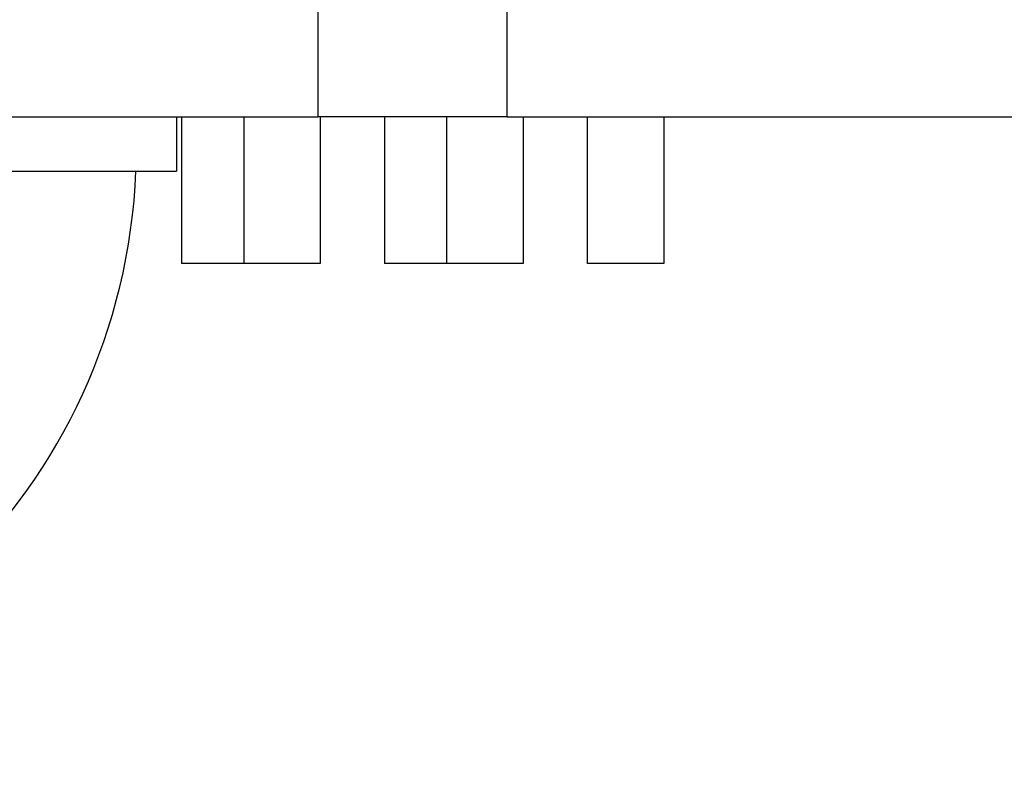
# Model space of a CAD drawing. Header units: inches. Extents: x 0 to 22, y 0 to 17.
# Tile 69 of 217: x 7.896 to 8.386, y 5.028 to 5.4. Entities that reach past the tile are written whole.
import ezdxf

# ---------------------------------------------------------------- set-up
doc = ezdxf.new("R2010")
doc.units = ezdxf.units.IN
doc.header["$LTSCALE"] = 1.21
doc.header["$MEASUREMENT"] = 0
doc.layers.get('0').update_dxf_attribs({"linetype": 'CONTINUOUS'})
doc.layers.add('02___PRT_ALL_AXES', color=7, linetype='CONTINUOUS')
doc.layers.add('DIMENSIONS', color=7, linetype='CONTINUOUS')
doc.styles.get("Standard").update_dxf_attribs({"font": 'txt', "width": 0.8})
doc.dimstyles.new('DIMSTYLE_1', dxfattribs={"dimtxt": 0.125, "dimasz": 0.18, "dimexe": 0.18, "dimexo": 0.0625, "dimgap": 0.09, "dimtad": 0, "dimtih": 1, "dimtoh": 1, "dimdec": 3, "dimzin": 4, "dimdsep": 46, "dimtxsty": 'STANDARD', "dimblk": '_FILLED', "dimblk1": '_FILLED', "dimblk2": '_FILLED', "dimcen": 0.09, "dimadec": 0, "dimazin": 0, "dimtp": 0.001, "dimtm": 0.001, "dimtfac": 1, "dimtdec": 3, "dimtofl": 0, "dimtmove": 0, "dimatfit": 3, "dimldrblk": '_FILLED', "dimfxl": 1, "dimtolj": 1, "dimtzin": 4, "dimarcsym": 0})

# ---------------------------------------------------------------- blocks, each defined once
blk = doc.blocks.new('*D14')
at = {"layer": 'DIMENSIONS', "color": 2, "linetype": 'CONTINUOUS'}
blk.add_line((8.534072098, 5.5510452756), (5.2462993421, 5.5510452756), dxfattribs=at)
at = {"layer": 'DIMENSIONS', "color": 2, "linetype": 'CONTINUOUS', "insert": (5.1837993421, 5.6135452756), "char_height": 0.125, "width": 1.425, "attachment_point": 3, "line_spacing_factor": 0.9}
blk.add_mtext('2X .200{\\Ftxt.shx;\\W1.000000;\\H0.125000; }[5.07]', dxfattribs=at)
blk = doc.blocks.new('_FILLED')
at = {"color": 0, "linetype": 'BYBLOCK'}
blk.add_solid([(0, 0), (-1, 0.1736111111), (-1, -0.1736111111)], dxfattribs=at)
blk = doc.blocks.new('*D19')
at = {"layer": 'DIMENSIONS', "color": 2, "linetype": 'CONTINUOUS'}
blk.add_line((8.796372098, 5.2887452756), (8.796372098, 4.60375), dxfattribs=at)
at = {"layer": 'DIMENSIONS', "color": 2, "linetype": 'CONTINUOUS', "insert": (8.733872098, 4.54125), "char_height": 0.125, "width": 1.325, "attachment_point": 3, "rotation": 90, "line_spacing_factor": 0.9}
blk.add_mtext('3.113{\\Ftxt.shx;\\W1.000000;\\H0.125000; }[79.06]', dxfattribs=at)
blk = doc.blocks.new('*D21')
at = {"layer": 'DIMENSIONS', "color": 2, "linetype": 'CONTINUOUS'}
blk.add_line((10.2806240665, 5.2887452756), (10.2806240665, 4.60375), dxfattribs=at)
at = {"layer": 'DIMENSIONS', "color": 2, "linetype": 'CONTINUOUS', "insert": (10.2181240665, 4.54125), "char_height": 0.125, "width": 1.425, "attachment_point": 3, "rotation": 90, "line_spacing_factor": 0.9}
blk.add_mtext('4.597{\\Ftxt.shx;\\W1.000000;\\H0.125000; }[116.76]', dxfattribs=at)
blk = doc.blocks.new('*D22')
at = {"layer": 'DIMENSIONS', "color": 2, "linetype": 'CONTINUOUS'}
blk.add_line((13.6837993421, 5.28875), (13.6837993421, 4.60375), dxfattribs=at)
at = {"layer": 'DIMENSIONS', "color": 2, "linetype": 'CONTINUOUS', "insert": (13.6212993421, 4.54125), "char_height": 0.125, "width": 1.325, "attachment_point": 3, "rotation": 90, "line_spacing_factor": 0.9}
blk.add_mtext('8.000{\\Ftxt.shx;\\W1.000000;\\H0.125000; }[203.2]', dxfattribs=at)

msp = doc.modelspace()

# ---------------------------------------------------------------- linework, layer by layer
at = {"color": 7, "linetype": 'CONTINUOUS'}
for p, q in [((7.9762993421, 5.35125), (7.9762993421, 5.27825)), ((8.1082993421, 5.27825), (8.1082993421, 5.35125)), ((8.1462993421, 5.35125), (8.1462993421, 5.27825)), ((8.1782993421, 5.27825), (8.1782993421, 5.35125)), ((8.2162993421, 5.35125), (8.2162993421, 5.27825)), ((8.0072993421, 5.27825), (7.9762993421, 5.27825)), ((8.1462993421, 5.27825), (8.1082993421, 5.27825)), ((8.2162993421, 5.27825), (8.1782993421, 5.27825))]:
    msp.add_line(p, q, dxfattribs=at)
at = {"layer": '02___PRT_ALL_AXES', "color": 7, "linetype": 'CONTINUOUS'}
for p, q in [((8.0443066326, 5.35125), (8.0443066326, 5.41325)), ((8.1382915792, 5.35125), (8.1382915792, 5.41325)), ((5.6837993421, 5.35125), (8.0443066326, 5.35125)), ((7.9737993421, 5.35125), (7.9737993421, 5.32425)), ((8.0072993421, 5.35125), (8.0072993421, 5.27825)), ((8.1382739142, 5.35125), (8.0443242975, 5.35125)), ((8.0452993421, 5.35125), (8.0452993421, 5.27825)), ((8.0772993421, 5.35125), (8.0772993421, 5.27825)), ((8.1382915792, 5.35125), (10.9383066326, 5.35125)), ((7.3438003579, 5.32425), (7.9737983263, 5.32425)), ((8.0452993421, 5.27825), (8.0072993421, 5.27825)), ((8.1082993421, 5.27825), (8.0772993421, 5.27825))]:
    msp.add_line(p, q, dxfattribs=at)
msp.add_arc((7.6587993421, 5.33625), 0.295, 182.3313190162, 357.6686809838, dxfattribs=at)

# ---------------------------------------------------------------- dimensions: what is measured, and where the dimension line sits
at = {"layer": 'DIMENSIONS', "color": 2, "linetype": 'CONTINUOUS'}
dim = msp.add_ordinate_dim(feature_location=(8.534072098, 5.5510452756), offset=(-3.287772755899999, 0), dtype=0, origin=(5.6837993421, 5.35125), text='2X <>', dimstyle='DIMSTYLE_1', dxfattribs=at)
dim.commit()
dim.dimension.update_dxf_attribs({"geometry": '*D14', "text_midpoint": (4.2712993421, 5.5510452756)})
for feature_location, offset, origin, picture, middle in [((8.796372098, 5.2887452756), (0, -0.6849952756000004), (5.6837993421, 5.35125), '*D19', (8.9307941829, 3.6105510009)), ((13.6837993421, 5.28875), (0, -0.6850000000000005), (5.6837993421, 5.35125), '*D22', (13.8182214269, 3.6105510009)), ((10.2806240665, 5.2887452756), (0, -0.6849952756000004), (5.6837993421, 5.3512452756), '*D21', (10.4374498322, 3.5605510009))]:
    dim = msp.add_ordinate_dim(feature_location=feature_location, offset=offset, dtype=1, origin=origin, dimstyle='DIMSTYLE_1', dxfattribs=at)
    dim.commit()
    dim.dimension.update_dxf_attribs({"geometry": picture, "text_midpoint": middle})

doc.saveas('drawing.dxf')
